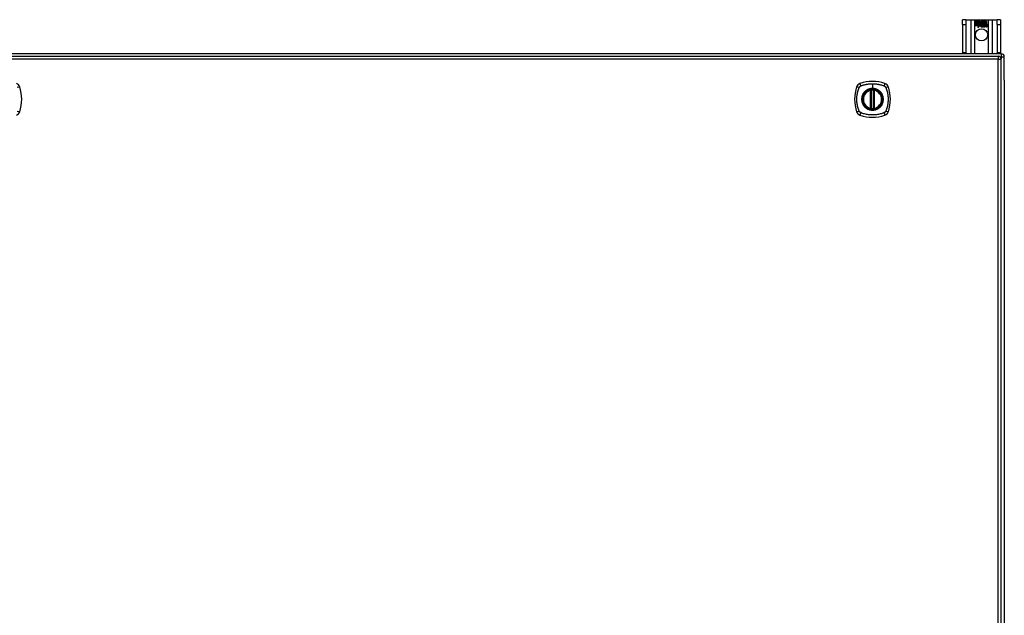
# Model space of a CAD drawing. Header units: inches. Extents: x 27 to 687, y 75 to 320.
# Tile 22 of 33: x 324 to 356, y 194 to 213. Entities that reach past the tile are written whole.
import ezdxf

# ---------------------------------------------------------------- set-up
doc = ezdxf.new("R2010")
doc.units = ezdxf.units.IN
doc.header["$MEASUREMENT"] = 0
doc.layers.add('Visible Edges(ANSI)', color=7, linetype='Continuous', lineweight=25)
doc.layers.add('Visible Tangent Edges(ANSI)', color=7, linetype='Continuous', lineweight=25)

msp = doc.modelspace()

# ---------------------------------------------------------------- linework, layer by layer
at = {"layer": 'Visible Edges(ANSI)'}
for p, q in [((354.974, 213.356), (354.869, 213.356)), ((354.869, 213.2), (354.869, 213.356)), ((354.869, 213.2), (354.869, 212.262)), ((354.974, 213.356), (354.974, 213.2)), ((354.974, 213.356), (355.138, 213.356)), ((354.974, 213.2), (354.974, 212.262)), ((355.138, 213.356), (355.273, 213.356)), ((355.273, 213.356), (355.715, 213.356)), ((355.278, 213.294), (355.445, 213.294)), ((355.278, 213.254), (355.278, 213.294)), ((355.401, 213.254), (355.278, 213.254)), ((355.278, 213.209), (355.278, 213.249)), ((355.278, 213.249), (355.401, 213.249)), ((355.401, 213.209), (355.278, 213.209)), ((355.278, 213.203), (355.401, 213.203)), ((355.278, 213.163), (355.278, 213.203)), ((355.399, 213.163), (355.278, 213.163)), ((355.279, 213.293), (355.279, 213.255)), ((355.445, 213.293), (355.279, 213.293)), ((355.279, 213.255), (355.401, 213.255)), ((355.279, 213.248), (355.279, 213.209)), ((355.401, 213.248), (355.279, 213.248)), ((355.279, 213.209), (355.401, 213.209)), ((355.401, 213.202), (355.279, 213.202)), ((355.279, 213.202), (355.279, 213.164)), ((355.279, 213.164), (355.4, 213.164)), ((355.368, 213.103), (355.399, 213.163)), ((355.423, 213.161), (355.368, 213.103)), ((355.4, 213.164), (355.371, 213.108)), ((355.371, 213.108), (355.423, 213.163)), ((355.401, 213.255), (355.401, 213.289)), ((355.401, 213.289), (355.405, 213.289)), ((355.401, 213.289), (355.401, 213.254)), ((355.405, 213.289), (355.401, 213.289)), ((355.401, 213.249), (355.401, 213.209)), ((355.401, 213.209), (355.401, 213.248)), ((355.401, 213.203), (355.401, 213.169)), ((355.401, 213.168), (355.401, 213.202)), ((355.401, 213.169), (355.402, 213.169)), ((355.403, 213.168), (355.401, 213.168)), ((355.402, 213.169), (355.42, 213.204)), ((355.42, 213.202), (355.403, 213.168)), ((355.405, 213.289), (355.448, 213.226)), ((355.447, 213.226), (355.405, 213.289)), ((355.42, 213.204), (355.423, 213.191)), ((355.422, 213.189), (355.42, 213.202)), ((355.448, 213.226), (355.422, 213.189)), ((355.423, 213.191), (355.447, 213.226)), ((355.423, 213.163), (355.426, 213.145)), ((355.425, 213.143), (355.423, 213.161)), ((355.465, 213.198), (355.425, 213.143)), ((355.426, 213.145), (355.465, 213.2)), ((355.445, 213.294), (355.467, 213.262)), ((355.467, 213.26), (355.445, 213.293)), ((355.465, 213.2), (355.474, 213.185)), ((355.473, 213.184), (355.465, 213.198)), ((355.467, 213.262), (355.485, 213.294)), ((355.485, 213.293), (355.467, 213.26)), ((355.477, 213.152), (355.523, 213.152)), ((355.524, 213.151), (355.478, 213.151)), ((355.51, 213.161), (355.479, 213.161)), ((355.48, 213.162), (355.51, 213.162)), ((355.484, 213.231), (355.527, 213.289)), ((355.509, 213.195), (355.484, 213.231)), ((355.485, 213.294), (355.568, 213.294)), ((355.567, 213.293), (355.485, 213.293)), ((355.528, 213.289), (355.485, 213.231)), ((355.485, 213.231), (355.511, 213.194)), ((355.515, 213.136), (355.515, 213.125)), ((355.515, 213.125), (355.515, 213.135)), ((355.522, 213.121), (355.553, 213.156)), ((355.542, 213.121), (355.522, 213.121)), ((355.554, 213.156), (355.524, 213.122)), ((355.524, 213.122), (355.542, 213.122)), ((355.527, 213.289), (355.531, 213.289)), ((355.531, 213.289), (355.528, 213.289)), ((355.531, 213.289), (355.531, 213.194)), ((355.531, 213.193), (355.531, 213.289)), ((355.531, 213.194), (355.559, 213.194)), ((355.559, 213.193), (355.531, 213.193)), ((355.553, 213.156), (355.536, 213.19)), ((355.536, 213.19), (355.556, 213.19)), ((355.537, 213.189), (355.554, 213.156)), ((355.555, 213.189), (355.537, 213.189)), ((355.542, 213.122), (355.559, 213.146)), ((355.559, 213.146), (355.542, 213.121)), ((355.565, 213.166), (355.555, 213.189)), ((355.556, 213.19), (355.566, 213.167)), ((355.559, 213.194), (355.567, 213.175)), ((355.568, 213.171), (355.559, 213.193)), ((355.559, 213.146), (355.563, 213.146)), ((355.562, 213.146), (355.559, 213.146)), ((355.572, 213.121), (355.562, 213.146)), ((355.563, 213.146), (355.572, 213.122)), ((355.569, 213.166), (355.565, 213.166)), ((355.566, 213.167), (355.568, 213.167)), ((355.567, 213.175), (355.567, 213.293)), ((355.568, 213.294), (355.568, 213.171)), ((355.568, 213.167), (355.585, 213.19)), ((355.585, 213.189), (355.569, 213.166)), ((355.572, 213.122), (355.591, 213.122)), ((355.592, 213.121), (355.572, 213.121)), ((355.573, 213.18), (355.573, 213.294)), ((355.573, 213.294), (355.611, 213.294)), ((355.583, 213.193), (355.573, 213.18)), ((355.574, 213.293), (355.574, 213.182)), ((355.61, 213.293), (355.574, 213.293)), ((355.574, 213.182), (355.582, 213.194)), ((355.574, 213.157), (355.604, 213.189)), ((355.591, 213.122), (355.574, 213.157)), ((355.605, 213.19), (355.575, 213.156)), ((355.575, 213.156), (355.592, 213.121)), ((355.582, 213.194), (355.61, 213.194)), ((355.611, 213.193), (355.583, 213.193)), ((355.585, 213.19), (355.605, 213.19)), ((355.604, 213.189), (355.585, 213.189)), ((355.6, 213.121), (355.612, 213.19)), ((355.617, 213.121), (355.6, 213.121)), ((355.613, 213.189), (355.601, 213.122)), ((355.601, 213.122), (355.616, 213.122)), ((355.61, 213.194), (355.61, 213.293)), ((355.611, 213.294), (355.611, 213.193)), ((355.612, 213.19), (355.627, 213.19)), ((355.626, 213.189), (355.613, 213.189)), ((355.616, 213.193), (355.616, 213.294)), ((355.616, 213.294), (355.653, 213.294)), ((355.631, 213.193), (355.616, 213.193)), ((355.616, 213.122), (355.621, 213.15)), ((355.617, 213.293), (355.617, 213.194)), ((355.652, 213.293), (355.617, 213.293)), ((355.617, 213.194), (355.632, 213.194)), ((355.622, 213.149), (355.617, 213.121)), ((355.625, 213.177), (355.626, 213.189)), ((355.63, 213.177), (355.625, 213.177)), ((355.627, 213.19), (355.626, 213.178)), ((355.626, 213.178), (355.629, 213.178)), ((355.632, 213.194), (355.631, 213.187)), ((355.631, 213.185), (355.631, 213.193)), ((355.643, 213.121), (355.65, 213.164)), ((355.659, 213.121), (355.643, 213.121)), ((355.651, 213.164), (355.644, 213.122)), ((355.644, 213.122), (355.659, 213.122)), ((355.652, 213.196), (355.652, 213.293)), ((355.653, 213.294), (355.653, 213.195)), ((355.659, 213.122), (355.664, 213.15)), ((355.664, 213.149), (355.659, 213.121)), ((355.685, 213.121), (355.692, 213.164)), ((355.701, 213.121), (355.685, 213.121)), ((355.693, 213.164), (355.686, 213.122)), ((355.686, 213.122), (355.701, 213.122)), ((355.701, 213.122), (355.709, 213.164)), ((355.71, 213.164), (355.701, 213.121)), ((355.715, 213.356), (355.85, 213.356)), ((355.85, 213.356), (356.014, 213.356)), ((356.014, 213.2), (356.014, 213.356)), ((356.119, 213.356), (356.014, 213.356)), ((356.014, 213.2), (356.014, 212.262)), ((356.119, 213.356), (356.119, 213.2)), ((356.119, 213.2), (356.119, 212.262)), ((356.145, 212.231), (290.343, 212.231)), ((290.442, 212.151), (356.047, 212.151)), ((354.869, 212.231), (354.869, 212.262)), ((354.974, 212.262), (354.974, 212.231)), ((356.014, 212.231), (356.014, 212.262)), ((356.119, 212.262), (356.119, 212.231)), ((356.244, 211.357), (356.244, 212.132)), ((356.146, 173.332), (356.146, 212.052)), ((356.244, 211.357), (356.244, 174.105)), ((351.836, 210.434), (351.836, 211.019)), ((351.856, 210.43), (351.856, 211.024)), ((351.935, 211.024), (351.935, 210.43)), ((351.955, 211.019), (351.955, 210.434))]:
    msp.add_line(p, q, dxfattribs=at)
at = {"layer": 'Visible Edges(ANSI)', "flags": 128}
for points in [[(351.867, 211.038), (351.865, 211.038), (351.864, 211.038), (351.862, 211.038), (351.861, 211.038), (351.859, 211.038), (351.858, 211.037), (351.856, 211.037), (351.855, 211.037), (351.853, 211.037), (351.852, 211.037), (351.851, 211.037), (351.85, 211.036), (351.849, 211.036), (351.848, 211.036), (351.847, 211.036), (351.846, 211.036), (351.845, 211.036), (351.844, 211.036), (351.844, 211.035), (351.843, 211.035), (351.843, 211.035), (351.843, 211.035), (351.843, 211.035), (351.842, 211.035)], [(351.949, 211.035), (351.949, 211.035), (351.949, 211.035), (351.948, 211.035), (351.948, 211.035), (351.948, 211.035), (351.947, 211.036), (351.946, 211.036), (351.946, 211.036), (351.945, 211.036), (351.944, 211.036), (351.943, 211.036), (351.942, 211.036), (351.94, 211.037), (351.939, 211.037), (351.938, 211.037), (351.937, 211.037), (351.935, 211.037), (351.934, 211.037), (351.932, 211.038), (351.931, 211.038), (351.929, 211.038), (351.927, 211.038), (351.926, 211.038), (351.924, 211.038)], [(351.842, 210.418), (351.843, 210.418), (351.843, 210.418), (351.843, 210.418), (351.843, 210.418), (351.844, 210.418), (351.844, 210.418), (351.845, 210.418), (351.846, 210.418), (351.847, 210.418), (351.848, 210.418), (351.849, 210.417), (351.85, 210.417), (351.851, 210.417), (351.852, 210.417), (351.853, 210.417), (351.855, 210.416), (351.856, 210.416), (351.858, 210.416), (351.859, 210.416), (351.861, 210.416), (351.862, 210.416), (351.864, 210.415), (351.865, 210.415), (351.867, 210.415)], [(351.924, 210.415), (351.926, 210.415), (351.927, 210.415), (351.929, 210.416), (351.931, 210.416), (351.932, 210.416), (351.934, 210.416), (351.935, 210.416), (351.937, 210.416), (351.938, 210.417), (351.939, 210.417), (351.94, 210.417), (351.942, 210.417), (351.943, 210.417), (351.944, 210.418), (351.945, 210.418), (351.946, 210.418), (351.946, 210.418), (351.947, 210.418), (351.948, 210.418), (351.948, 210.418), (351.948, 210.418), (351.949, 210.418), (351.949, 210.418), (351.949, 210.418)]]:
    msp.add_lwpolyline(points, dxfattribs=at)
at = {"layer": 'Visible Edges(ANSI)'}
for centre, radius in [((355.494, 212.856), 0.203), ((351.896, 210.727), 0.32), ((351.896, 210.727), 0.315)]:
    msp.add_circle(centre, radius, dxfattribs=at)
for centre, radius, start, end in [((355.51, 213.145), 0.0498, 134.1684, 176.5646), ((355.51, 213.145), 0.049, 134.1684, 176.5646), ((355.485, 213.146), 0.0239, 176.5646, 261.5605), ((355.485, 213.146), 0.0247, 176.5646, 261.5605), ((355.502, 213.154), 0.0412, 77.079, 133.1785), ((355.502, 213.154), 0.042, 79.6582, 131.9139), ((355.502, 213.154), 0.0374, 80.4085, 134.1684), ((355.502, 213.154), 0.0366, 80.3604, 134.1684), ((355.489, 213.147), 0.0127, 160.9907, 244.6784), ((355.489, 213.147), 0.012, 163.5261, 244.6784), ((355.501, 213.16), 0.0217, 109.3797, 175.226), ((355.501, 213.16), 0.021, 109.3797, 172.9975), ((355.493, 213.197), 0.0751, 261.5605, 286.9141), ((355.493, 213.197), 0.0759, 261.5605, 287.3343), ((355.501, 213.171), 0.0384, 244.6784, 292.5609), ((355.501, 213.171), 0.0391, 244.6784, 290.9242), ((355.498, 213.166), 0.0144, 51.1652, 109.3797), ((355.498, 213.166), 0.0137, 51.1652, 109.3797), ((355.499, 213.168), 0.0127, 329.421, 51.1652), ((355.499, 213.168), 0.0119, 331.4547, 51.1652), ((355.506, 213.172), 0.019, 23.8445, 85.0802), ((355.506, 213.172), 0.0183, 23.8445, 85.1757), ((355.491, 213.165), 0.0345, 336.9643, 23.8445), ((355.491, 213.165), 0.0353, 336.1555, 23.8445), ((355.679, 213.139), 0.0589, 147.5992, 170), ((355.679, 213.139), 0.0581, 147.5992, 170), ((355.655, 213.161), 0.03, 89.4776, 147.4114), ((355.643, 213.162), 0.0165, 96.03, 147.5992), ((355.655, 213.161), 0.0293, 89.4776, 148.2123), ((355.643, 213.162), 0.0157, 96.03, 147.5992), ((355.652, 213.165), 0.0307, 90.2222, 132.7339), ((355.652, 213.165), 0.03, 88.7952, 136.5849), ((355.642, 213.17), 0.00825, 23.5571, 96.03), ((355.642, 213.17), 0.0075, 23.5571, 96.03), ((355.635, 213.167), 0.0154, 350, 23.5571), ((355.635, 213.167), 0.0161, 350, 23.5571), ((355.655, 213.179), 0.0119, 16.9928, 89.4776), ((355.655, 213.179), 0.0127, 16.9928, 89.4776), ((355.722, 213.14), 0.0589, 148.5524, 170.8204), ((355.722, 213.14), 0.0581, 148.5584, 170.8257), ((355.632, 213.172), 0.0353, 357.7769, 16.9928), ((355.632, 213.172), 0.036, 3.6169, 16.9928), ((355.696, 213.161), 0.0299, 89.6788, 160.8136), ((355.696, 213.161), 0.0307, 89.6788, 153.9508), ((355.685, 213.162), 0.0165, 96.1027, 147.6301), ((355.685, 213.162), 0.0157, 96.1027, 147.6083), ((355.684, 213.17), 0.00825, 23.5487, 96.1027), ((355.684, 213.17), 0.0075, 23.5487, 96.1027), ((355.677, 213.167), 0.0154, 349.9922, 23.5487), ((355.677, 213.167), 0.0161, 350.0076, 23.5487), ((355.696, 213.178), 0.0124, 18.4748, 89.6788), ((355.696, 213.178), 0.0131, 18.4748, 89.6788), ((355.674, 213.171), 0.0353, 349, 18.4748), ((355.674, 213.171), 0.036, 349, 18.4748), ((356.047, 212.052), 0.099, 0, 90), ((356.145, 212.132), 0.099, 0, 90), ((323.599, 211.082), 0.177, 18.7722, 71.2278), ((322.555, 210.727), 1.28, 341.2278, 18.7722), ((352.585, 210.727), 1.28, 161.2278, 198.7722), ((351.541, 211.082), 0.177, 108.7722, 161.2278), ((351.896, 210.038), 1.28, 71.2278, 108.7722), ((352.25, 211.082), 0.177, 18.7722, 71.2278), ((351.207, 210.727), 1.28, 341.2278, 18.7722), ((351.896, 210.727), 0.313, 103.6344, 256.3656), ((351.896, 210.727), 0.313, 99.784, 103.6344), ((351.825, 211.019), 0.0118, 0, 103.6344), ((351.844, 211.024), 0.0118, 0, 99.784), ((351.896, 210.727), 0.313, 84.7499, 95.2501), ((351.947, 211.024), 0.0118, 80.216, 180), ((351.896, 210.727), 0.313, 76.3656, 80.216), ((351.967, 211.019), 0.0118, 76.3656, 180), ((351.896, 210.727), 0.313, 283.6344, 76.3656), ((323.599, 210.372), 0.177, 288.7722, 341.2278), ((351.541, 210.372), 0.177, 198.7722, 251.2278), ((351.896, 211.416), 1.28, 251.2278, 288.7722), ((351.825, 210.434), 0.0118, 256.3656, 0), ((351.896, 210.727), 0.313, 256.3656, 260.216), ((351.844, 210.43), 0.0118, 260.216, 0), ((351.896, 210.727), 0.313, 264.7499, 275.2501), ((351.947, 210.43), 0.0118, 180, 279.784), ((351.896, 210.727), 0.313, 279.784, 283.6344), ((351.967, 210.434), 0.0118, 180, 283.6344), ((352.25, 210.372), 0.177, 288.7722, 341.2278)]:
    msp.add_arc(centre, radius, start, end, dxfattribs=at)
at = {"layer": 'Visible Tangent Edges(ANSI)'}
for p, q in [((354.869, 213.2), (354.974, 213.2)), ((355.138, 213.356), (355.138, 212.231)), ((355.273, 212.231), (355.273, 213.356)), ((355.715, 213.356), (355.715, 212.231)), ((355.85, 212.231), (355.85, 213.356)), ((356.014, 213.2), (356.119, 213.2)), ((354.974, 212.262), (354.869, 212.262)), ((356.119, 212.262), (356.014, 212.262)), ((356.047, 212.151), (356.047, 212.052)), ((356.104, 212.132), (356.145, 212.132)), ((356.145, 212.231), (356.145, 212.132)), ((356.145, 212.132), (356.244, 212.132)), ((356.145, 212.132), (356.145, 212.062)), ((356.047, 212.052), (290.442, 212.052)), ((356.047, 212.052), (356.146, 212.052)), ((356.047, 173.332), (356.047, 212.052)), ((351.896, 211.243), (351.896, 211.084)), ((351.825, 211.019), (351.822, 211.031)), ((351.825, 211.019), (351.836, 211.019)), ((351.825, 211.019), (351.825, 210.434)), ((351.836, 211.019), (351.846, 211.019)), ((351.842, 211.035), (351.843, 211.029)), ((351.846, 211.024), (351.856, 211.024)), ((351.846, 210.434), (351.846, 211.019)), ((351.868, 211.027), (351.867, 211.038)), ((351.868, 210.427), (351.868, 211.027)), ((351.896, 211.079), (351.896, 211.084)), ((351.923, 211.027), (351.924, 211.038)), ((351.923, 211.027), (351.923, 210.427)), ((351.935, 211.024), (351.945, 211.024)), ((351.945, 211.019), (351.955, 211.019)), ((351.945, 211.019), (351.945, 210.434)), ((351.948, 211.029), (351.949, 211.035)), ((351.955, 211.019), (351.967, 211.019)), ((351.969, 211.031), (351.967, 211.019)), ((351.967, 210.434), (351.967, 211.019)), ((351.822, 210.423), (351.825, 210.434)), ((351.836, 210.434), (351.825, 210.434)), ((351.846, 210.434), (351.836, 210.434)), ((351.843, 210.424), (351.842, 210.418)), ((351.856, 210.43), (351.846, 210.43)), ((351.867, 210.415), (351.868, 210.427)), ((351.924, 210.415), (351.923, 210.427)), ((351.945, 210.43), (351.935, 210.43)), ((351.955, 210.434), (351.945, 210.434)), ((351.949, 210.418), (351.948, 210.424)), ((351.967, 210.434), (351.955, 210.434)), ((351.967, 210.434), (351.969, 210.423))]:
    msp.add_line(p, q, dxfattribs=at)
at = {"layer": 'Visible Tangent Edges(ANSI)', "flags": 128}
for points in [[(351.456, 210.338), (351.442, 210.372), (351.431, 210.403), (351.422, 210.434), (351.413, 210.466), (351.405, 210.498), (351.398, 210.53), (351.393, 210.562), (351.388, 210.595), (351.384, 210.628), (351.381, 210.661), (351.38, 210.694), (351.379, 210.727), (351.38, 210.76), (351.381, 210.793), (351.384, 210.826), (351.388, 210.858), (351.393, 210.891), (351.398, 210.923), (351.405, 210.956), (351.413, 210.988), (351.422, 211.019), (351.431, 211.051), (351.442, 211.082), (351.456, 211.115)], [(351.456, 211.115), (351.456, 211.117), (351.457, 211.118), (351.458, 211.12), (351.458, 211.121), (351.459, 211.122), (351.46, 211.124), (351.461, 211.125), (351.462, 211.126), (351.462, 211.128), (351.463, 211.129), (351.464, 211.13), (351.465, 211.131), (351.466, 211.133), (351.467, 211.134), (351.468, 211.135), (351.469, 211.136), (351.47, 211.138), (351.471, 211.139), (351.472, 211.14), (351.473, 211.141), (351.474, 211.142), (351.475, 211.143), (351.476, 211.144), (351.477, 211.146)], [(351.477, 211.146), (351.478, 211.147), (351.479, 211.148), (351.48, 211.149), (351.481, 211.15), (351.483, 211.151), (351.484, 211.152), (351.485, 211.153), (351.486, 211.154), (351.487, 211.155), (351.489, 211.156), (351.49, 211.157), (351.491, 211.157), (351.492, 211.158), (351.494, 211.159), (351.495, 211.16), (351.496, 211.161), (351.497, 211.162), (351.499, 211.162), (351.5, 211.163), (351.502, 211.164), (351.503, 211.165), (351.504, 211.165), (351.506, 211.166), (351.507, 211.167)], [(351.507, 211.167), (351.525, 211.175), (351.541, 211.181), (351.556, 211.186), (351.572, 211.191), (351.587, 211.196), (351.603, 211.201), (351.619, 211.205), (351.635, 211.209), (351.651, 211.213), (351.667, 211.217), (351.683, 211.221), (351.699, 211.224), (351.715, 211.227), (351.731, 211.23), (351.748, 211.232), (351.764, 211.235), (351.78, 211.237), (351.797, 211.238), (351.813, 211.24), (351.83, 211.241), (351.846, 211.242), (351.863, 211.243), (351.879, 211.243), (351.896, 211.243)], [(351.896, 211.243), (351.912, 211.243), (351.929, 211.243), (351.945, 211.242), (351.962, 211.241), (351.978, 211.24), (351.995, 211.238), (352.011, 211.237), (352.027, 211.235), (352.044, 211.232), (352.06, 211.23), (352.076, 211.227), (352.092, 211.224), (352.109, 211.221), (352.125, 211.217), (352.141, 211.213), (352.157, 211.209), (352.172, 211.205), (352.188, 211.201), (352.204, 211.196), (352.22, 211.191), (352.235, 211.186), (352.251, 211.181), (352.266, 211.175), (352.284, 211.167)], [(352.284, 211.167), (352.287, 211.165), (352.29, 211.164), (352.292, 211.162), (352.295, 211.161), (352.298, 211.159), (352.3, 211.157), (352.303, 211.156), (352.305, 211.154), (352.308, 211.152), (352.31, 211.15), (352.312, 211.148), (352.314, 211.146), (352.316, 211.143), (352.319, 211.141), (352.321, 211.139), (352.323, 211.136), (352.324, 211.134), (352.326, 211.131), (352.328, 211.129), (352.33, 211.126), (352.331, 211.124), (352.333, 211.121), (352.334, 211.118), (352.336, 211.115)], [(352.336, 211.115), (352.349, 211.082), (352.36, 211.051), (352.37, 211.019), (352.378, 210.988), (352.386, 210.956), (352.393, 210.923), (352.399, 210.891), (352.404, 210.858), (352.407, 210.826), (352.41, 210.793), (352.412, 210.76), (352.412, 210.727), (352.412, 210.694), (352.41, 210.661), (352.407, 210.628), (352.404, 210.595), (352.399, 210.562), (352.393, 210.53), (352.386, 210.498), (352.378, 210.466), (352.37, 210.434), (352.36, 210.403), (352.349, 210.372), (352.336, 210.338)], [(351.621, 210.954), (351.608, 210.938), (351.597, 210.921), (351.586, 210.904), (351.576, 210.886), (351.568, 210.867), (351.56, 210.848), (351.554, 210.828), (351.548, 210.808), (351.544, 210.788), (351.541, 210.768), (351.539, 210.747), (351.539, 210.727), (351.539, 210.706), (351.541, 210.686), (351.544, 210.665), (351.548, 210.645), (351.554, 210.625), (351.56, 210.606), (351.568, 210.586), (351.576, 210.568), (351.586, 210.55), (351.597, 210.532), (351.608, 210.515), (351.621, 210.499)], [(351.896, 211.079), (351.987, 211.067), (352.072, 211.032), (352.145, 210.976), (352.201, 210.903), (352.236, 210.818), (352.248, 210.726), (352.236, 210.635), (352.2, 210.55), (352.145, 210.477), (352.072, 210.422), (351.987, 210.387), (351.895, 210.375), (351.804, 210.387), (351.719, 210.422), (351.646, 210.478), (351.591, 210.551), (351.556, 210.636), (351.544, 210.727), (351.556, 210.818), (351.591, 210.903), (351.647, 210.976), (351.72, 211.032), (351.804, 211.067), (351.896, 211.079)], [(351.668, 211.001), (351.666, 211), (351.664, 210.998), (351.662, 210.996), (351.66, 210.994), (351.658, 210.992), (351.656, 210.99), (351.653, 210.989), (351.651, 210.987), (351.649, 210.985), (351.647, 210.983), (351.645, 210.981), (351.643, 210.979), (351.642, 210.977), (351.64, 210.975), (351.638, 210.973), (351.636, 210.971), (351.634, 210.969), (351.632, 210.967), (351.63, 210.965), (351.628, 210.963), (351.626, 210.961), (351.625, 210.959), (351.623, 210.956), (351.621, 210.954)], [(351.896, 211.084), (351.885, 211.084), (351.875, 211.083), (351.865, 211.082), (351.855, 211.081), (351.844, 211.08), (351.834, 211.078), (351.824, 211.076), (351.814, 211.074), (351.804, 211.072), (351.794, 211.069), (351.784, 211.066), (351.775, 211.062), (351.765, 211.059), (351.756, 211.055), (351.746, 211.051), (351.737, 211.046), (351.728, 211.042), (351.719, 211.037), (351.71, 211.031), (351.701, 211.026), (351.693, 211.02), (351.684, 211.014), (351.676, 211.008), (351.668, 211.001)], [(351.843, 211.029), (351.843, 211.03), (351.842, 211.03), (351.841, 211.03), (351.84, 211.031), (351.84, 211.031), (351.839, 211.031), (351.838, 211.031), (351.837, 211.032), (351.836, 211.032), (351.835, 211.032), (351.834, 211.032), (351.833, 211.032), (351.832, 211.032), (351.831, 211.032), (351.83, 211.032), (351.829, 211.032), (351.828, 211.032), (351.828, 211.032), (351.827, 211.032), (351.826, 211.032), (351.825, 211.032), (351.824, 211.031), (351.823, 211.031), (351.822, 211.031)], [(351.846, 211.024), (351.846, 211.024), (351.846, 211.024), (351.846, 211.024), (351.846, 211.025), (351.846, 211.025), (351.846, 211.025), (351.846, 211.025), (351.846, 211.026), (351.846, 211.026), (351.845, 211.026), (351.845, 211.026), (351.845, 211.027), (351.845, 211.027), (351.845, 211.027), (351.845, 211.027), (351.845, 211.028), (351.845, 211.028), (351.844, 211.028), (351.844, 211.028), (351.844, 211.028), (351.844, 211.029), (351.844, 211.029), (351.844, 211.029), (351.843, 211.029)], [(351.846, 211.019), (351.846, 211.02), (351.846, 211.02), (351.846, 211.02), (351.846, 211.02), (351.846, 211.02), (351.846, 211.021), (351.846, 211.021), (351.846, 211.021), (351.846, 211.021), (351.846, 211.021), (351.846, 211.021), (351.846, 211.022), (351.846, 211.022), (351.846, 211.022), (351.846, 211.022), (351.846, 211.022), (351.846, 211.022), (351.846, 211.023), (351.846, 211.023), (351.846, 211.023), (351.846, 211.023), (351.846, 211.023), (351.846, 211.023), (351.846, 211.024)], [(351.856, 211.024), (351.856, 211.024), (351.856, 211.024), (351.857, 211.024), (351.857, 211.024), (351.857, 211.024), (351.857, 211.024), (351.857, 211.024), (351.858, 211.024), (351.858, 211.024), (351.859, 211.024), (351.859, 211.025), (351.86, 211.025), (351.86, 211.025), (351.861, 211.025), (351.862, 211.025), (351.862, 211.025), (351.863, 211.026), (351.864, 211.026), (351.864, 211.026), (351.865, 211.026), (351.866, 211.026), (351.867, 211.026), (351.867, 211.027), (351.868, 211.027)], [(352.123, 211.001), (352.115, 211.008), (352.107, 211.014), (352.099, 211.02), (352.09, 211.026), (352.081, 211.031), (352.072, 211.037), (352.063, 211.042), (352.054, 211.046), (352.045, 211.051), (352.036, 211.055), (352.026, 211.059), (352.017, 211.062), (352.007, 211.066), (351.997, 211.069), (351.987, 211.072), (351.977, 211.074), (351.967, 211.076), (351.957, 211.078), (351.947, 211.08), (351.937, 211.081), (351.926, 211.082), (351.916, 211.083), (351.906, 211.084), (351.896, 211.084)], [(351.923, 211.027), (351.924, 211.027), (351.925, 211.026), (351.925, 211.026), (351.926, 211.026), (351.927, 211.026), (351.928, 211.026), (351.928, 211.026), (351.929, 211.025), (351.93, 211.025), (351.93, 211.025), (351.931, 211.025), (351.932, 211.025), (351.932, 211.025), (351.933, 211.024), (351.933, 211.024), (351.933, 211.024), (351.934, 211.024), (351.934, 211.024), (351.934, 211.024), (351.935, 211.024), (351.935, 211.024), (351.935, 211.024), (351.935, 211.024), (351.935, 211.024)], [(351.948, 211.029), (351.948, 211.029), (351.947, 211.029), (351.947, 211.029), (351.947, 211.028), (351.947, 211.028), (351.947, 211.028), (351.947, 211.028), (351.947, 211.028), (351.946, 211.027), (351.946, 211.027), (351.946, 211.027), (351.946, 211.027), (351.946, 211.026), (351.946, 211.026), (351.946, 211.026), (351.946, 211.026), (351.946, 211.025), (351.946, 211.025), (351.945, 211.025), (351.945, 211.025), (351.945, 211.024), (351.945, 211.024), (351.945, 211.024), (351.945, 211.024)], [(351.945, 211.024), (351.945, 211.023), (351.945, 211.023), (351.945, 211.023), (351.945, 211.023), (351.945, 211.023), (351.945, 211.023), (351.945, 211.022), (351.945, 211.022), (351.945, 211.022), (351.945, 211.022), (351.945, 211.022), (351.945, 211.022), (351.945, 211.021), (351.945, 211.021), (351.945, 211.021), (351.945, 211.021), (351.945, 211.021), (351.945, 211.021), (351.945, 211.02), (351.945, 211.02), (351.945, 211.02), (351.945, 211.02), (351.945, 211.02), (351.945, 211.019)], [(351.969, 211.031), (351.968, 211.031), (351.968, 211.031), (351.967, 211.032), (351.966, 211.032), (351.965, 211.032), (351.964, 211.032), (351.963, 211.032), (351.962, 211.032), (351.961, 211.032), (351.96, 211.032), (351.959, 211.032), (351.958, 211.032), (351.957, 211.032), (351.956, 211.032), (351.955, 211.032), (351.954, 211.032), (351.954, 211.031), (351.953, 211.031), (351.952, 211.031), (351.951, 211.031), (351.95, 211.03), (351.949, 211.03), (351.949, 211.03), (351.948, 211.029)], [(352.17, 210.954), (352.168, 210.956), (352.167, 210.959), (352.165, 210.961), (352.163, 210.963), (352.161, 210.965), (352.159, 210.967), (352.157, 210.969), (352.156, 210.971), (352.154, 210.973), (352.152, 210.975), (352.15, 210.977), (352.148, 210.979), (352.146, 210.981), (352.144, 210.983), (352.142, 210.985), (352.14, 210.987), (352.138, 210.989), (352.136, 210.99), (352.134, 210.992), (352.132, 210.994), (352.13, 210.996), (352.127, 210.998), (352.125, 211), (352.123, 211.001)], [(352.17, 210.499), (352.183, 210.515), (352.195, 210.532), (352.205, 210.55), (352.215, 210.568), (352.224, 210.587), (352.231, 210.606), (352.238, 210.625), (352.243, 210.645), (352.247, 210.665), (352.25, 210.686), (352.252, 210.706), (352.253, 210.727), (352.252, 210.747), (352.25, 210.768), (352.247, 210.788), (352.243, 210.809), (352.238, 210.828), (352.231, 210.848), (352.224, 210.867), (352.215, 210.886), (352.205, 210.904), (352.195, 210.921), (352.183, 210.938), (352.17, 210.954)], [(351.621, 210.499), (351.623, 210.497), (351.625, 210.495), (351.626, 210.493), (351.628, 210.491), (351.63, 210.489), (351.632, 210.487), (351.634, 210.485), (351.636, 210.483), (351.638, 210.481), (351.64, 210.479), (351.642, 210.477), (351.643, 210.475), (351.645, 210.473), (351.647, 210.471), (351.649, 210.469), (351.651, 210.467), (351.653, 210.465), (351.656, 210.463), (351.658, 210.461), (351.66, 210.459), (351.662, 210.458), (351.664, 210.456), (351.666, 210.454), (351.668, 210.452)], [(352.123, 210.452), (352.125, 210.454), (352.127, 210.456), (352.13, 210.458), (352.132, 210.459), (352.134, 210.461), (352.136, 210.463), (352.138, 210.465), (352.14, 210.467), (352.142, 210.469), (352.144, 210.471), (352.146, 210.473), (352.148, 210.475), (352.15, 210.477), (352.152, 210.479), (352.154, 210.481), (352.156, 210.483), (352.157, 210.485), (352.159, 210.487), (352.161, 210.489), (352.163, 210.491), (352.165, 210.493), (352.167, 210.495), (352.168, 210.497), (352.17, 210.499)], [(351.507, 210.287), (351.504, 210.288), (351.502, 210.29), (351.499, 210.291), (351.496, 210.293), (351.494, 210.294), (351.491, 210.296), (351.489, 210.298), (351.486, 210.3), (351.484, 210.302), (351.481, 210.304), (351.479, 210.306), (351.477, 210.308), (351.475, 210.31), (351.473, 210.313), (351.471, 210.315), (351.469, 210.317), (351.467, 210.32), (351.465, 210.322), (351.463, 210.325), (351.462, 210.327), (351.46, 210.33), (351.458, 210.333), (351.457, 210.335), (351.456, 210.338)], [(352.284, 210.287), (352.251, 210.273), (352.22, 210.263), (352.188, 210.253), (352.157, 210.244), (352.125, 210.236), (352.093, 210.23), (352.06, 210.224), (352.027, 210.219), (351.995, 210.215), (351.962, 210.212), (351.929, 210.211), (351.896, 210.21), (351.863, 210.211), (351.83, 210.212), (351.797, 210.215), (351.764, 210.219), (351.732, 210.224), (351.699, 210.23), (351.667, 210.236), (351.635, 210.244), (351.603, 210.253), (351.572, 210.263), (351.541, 210.273), (351.507, 210.287)], [(351.668, 210.452), (351.684, 210.44), (351.701, 210.428), (351.719, 210.417), (351.737, 210.407), (351.756, 210.399), (351.775, 210.391), (351.794, 210.385), (351.814, 210.379), (351.834, 210.375), (351.855, 210.372), (351.875, 210.371), (351.896, 210.37), (351.916, 210.371), (351.937, 210.372), (351.957, 210.375), (351.977, 210.379), (351.997, 210.385), (352.017, 210.391), (352.036, 210.399), (352.055, 210.407), (352.073, 210.417), (352.09, 210.428), (352.107, 210.44), (352.123, 210.452)], [(351.822, 210.423), (351.823, 210.422), (351.824, 210.422), (351.825, 210.422), (351.826, 210.422), (351.827, 210.422), (351.828, 210.422), (351.828, 210.422), (351.829, 210.422), (351.83, 210.421), (351.831, 210.421), (351.832, 210.422), (351.833, 210.422), (351.834, 210.422), (351.835, 210.422), (351.836, 210.422), (351.837, 210.422), (351.838, 210.422), (351.839, 210.422), (351.84, 210.423), (351.84, 210.423), (351.841, 210.423), (351.842, 210.424), (351.843, 210.424), (351.843, 210.424)], [(351.843, 210.424), (351.844, 210.424), (351.844, 210.425), (351.844, 210.425), (351.844, 210.425), (351.844, 210.425), (351.844, 210.426), (351.845, 210.426), (351.845, 210.426), (351.845, 210.426), (351.845, 210.426), (351.845, 210.427), (351.845, 210.427), (351.845, 210.427), (351.845, 210.427), (351.846, 210.428), (351.846, 210.428), (351.846, 210.428), (351.846, 210.428), (351.846, 210.429), (351.846, 210.429), (351.846, 210.429), (351.846, 210.429), (351.846, 210.43), (351.846, 210.43)], [(351.846, 210.43), (351.846, 210.43), (351.846, 210.43), (351.846, 210.43), (351.846, 210.431), (351.846, 210.431), (351.846, 210.431), (351.846, 210.431), (351.846, 210.431), (351.846, 210.432), (351.846, 210.432), (351.846, 210.432), (351.846, 210.432), (351.846, 210.432), (351.846, 210.432), (351.846, 210.433), (351.846, 210.433), (351.846, 210.433), (351.846, 210.433), (351.846, 210.433), (351.846, 210.433), (351.846, 210.434), (351.846, 210.434), (351.846, 210.434), (351.846, 210.434)], [(351.868, 210.427), (351.867, 210.427), (351.867, 210.427), (351.866, 210.427), (351.865, 210.427), (351.864, 210.428), (351.864, 210.428), (351.863, 210.428), (351.862, 210.428), (351.862, 210.428), (351.861, 210.429), (351.86, 210.429), (351.86, 210.429), (351.859, 210.429), (351.859, 210.429), (351.858, 210.429), (351.858, 210.429), (351.857, 210.43), (351.857, 210.43), (351.857, 210.43), (351.857, 210.43), (351.857, 210.43), (351.856, 210.43), (351.856, 210.43), (351.856, 210.43)], [(351.935, 210.43), (351.935, 210.43), (351.935, 210.43), (351.935, 210.43), (351.935, 210.43), (351.934, 210.43), (351.934, 210.43), (351.934, 210.43), (351.933, 210.429), (351.933, 210.429), (351.933, 210.429), (351.932, 210.429), (351.932, 210.429), (351.931, 210.429), (351.93, 210.429), (351.93, 210.428), (351.929, 210.428), (351.928, 210.428), (351.928, 210.428), (351.927, 210.428), (351.926, 210.427), (351.925, 210.427), (351.925, 210.427), (351.924, 210.427), (351.923, 210.427)], [(351.945, 210.434), (351.945, 210.434), (351.945, 210.434), (351.945, 210.434), (351.945, 210.433), (351.945, 210.433), (351.945, 210.433), (351.945, 210.433), (351.945, 210.433), (351.945, 210.433), (351.945, 210.432), (351.945, 210.432), (351.945, 210.432), (351.945, 210.432), (351.945, 210.432), (351.945, 210.432), (351.945, 210.431), (351.945, 210.431), (351.945, 210.431), (351.945, 210.431), (351.945, 210.431), (351.945, 210.43), (351.945, 210.43), (351.945, 210.43), (351.945, 210.43)], [(351.945, 210.43), (351.945, 210.43), (351.945, 210.429), (351.945, 210.429), (351.945, 210.429), (351.945, 210.429), (351.946, 210.428), (351.946, 210.428), (351.946, 210.428), (351.946, 210.428), (351.946, 210.427), (351.946, 210.427), (351.946, 210.427), (351.946, 210.427), (351.946, 210.426), (351.946, 210.426), (351.947, 210.426), (351.947, 210.426), (351.947, 210.426), (351.947, 210.425), (351.947, 210.425), (351.947, 210.425), (351.947, 210.425), (351.948, 210.424), (351.948, 210.424)], [(351.948, 210.424), (351.949, 210.424), (351.949, 210.424), (351.95, 210.423), (351.951, 210.423), (351.952, 210.423), (351.953, 210.422), (351.954, 210.422), (351.954, 210.422), (351.955, 210.422), (351.956, 210.422), (351.957, 210.422), (351.958, 210.422), (351.959, 210.422), (351.96, 210.421), (351.961, 210.421), (351.962, 210.422), (351.963, 210.422), (351.964, 210.422), (351.965, 210.422), (351.966, 210.422), (351.967, 210.422), (351.968, 210.422), (351.968, 210.422), (351.969, 210.423)], [(352.336, 210.338), (352.334, 210.335), (352.333, 210.333), (352.331, 210.33), (352.33, 210.327), (352.328, 210.325), (352.326, 210.322), (352.324, 210.32), (352.323, 210.317), (352.321, 210.315), (352.319, 210.313), (352.317, 210.31), (352.314, 210.308), (352.312, 210.306), (352.31, 210.304), (352.308, 210.302), (352.305, 210.3), (352.303, 210.298), (352.3, 210.296), (352.298, 210.294), (352.295, 210.293), (352.292, 210.291), (352.29, 210.29), (352.287, 210.288), (352.284, 210.287)]]:
    msp.add_lwpolyline(points, dxfattribs=at)
at = {"layer": 'Visible Tangent Edges(ANSI)'}
for radius in [0.346, 0.342, 0.325, 0.324]:
    msp.add_circle((351.896, 210.727), radius, dxfattribs=at)
for start, end in [(103.6344, 256.3656), (84.7499, 95.2501), (283.6344, 76.3656), (264.7499, 275.2501)]:
    msp.add_arc((351.896, 210.727), 0.301, start, end, dxfattribs=at)
for centre, major_axis, ratio, start_param, end_param in [((323.656, 211.101), (0.112, 0.037), 0.042597, 0.170073, 1.307344), ((351.483, 211.101), (-0.112, 0.037), 0.042597, 4.975842, 6.113112), ((351.521, 211.139), (-0.037, 0.112), 0.042597, 0.170073, 1.307344), ((352.27, 211.139), (0.037, 0.112), 0.042597, 4.975842, 6.113112), ((352.308, 211.101), (0.112, 0.037), 0.042597, 0.170073, 1.307344), ((351.843, 211.035), (-0.00893, -0.00773), 0.431674, 0, 1.315955), ((351.848, 211.024), (-0.0116, -0.0021), 0.025638, 4.856604, 6.283185), ((351.943, 211.024), (0.0116, -0.0021), 0.025638, 0, 1.426581), ((351.949, 211.035), (0.00893, -0.00773), 0.431674, 4.96723, 6.283185), ((323.656, 210.352), (0.112, -0.037), 0.042597, 4.975842, 6.113112), ((351.483, 210.352), (-0.112, -0.037), 0.042597, 0.170073, 1.307344), ((351.521, 210.315), (-0.037, -0.112), 0.042597, 4.975842, 6.113112), ((351.843, 210.419), (-0.00893, 0.00773), 0.431674, 4.96723, 6.283185), ((351.848, 210.43), (-0.0116, 0.0021), 0.025638, 0, 1.426581), ((351.943, 210.43), (0.0116, 0.0021), 0.025638, 4.856604, 6.283185), ((351.949, 210.419), (0.00893, 0.00773), 0.431674, 0, 1.315955), ((352.27, 210.315), (0.037, -0.112), 0.042597, 0.170073, 1.307344), ((352.308, 210.352), (0.112, -0.037), 0.042597, 4.975842, 6.113112)]:
    msp.add_ellipse(centre, major_axis=major_axis, ratio=ratio, start_param=start_param, end_param=end_param, dxfattribs=at)

doc.saveas('drawing.dxf')
